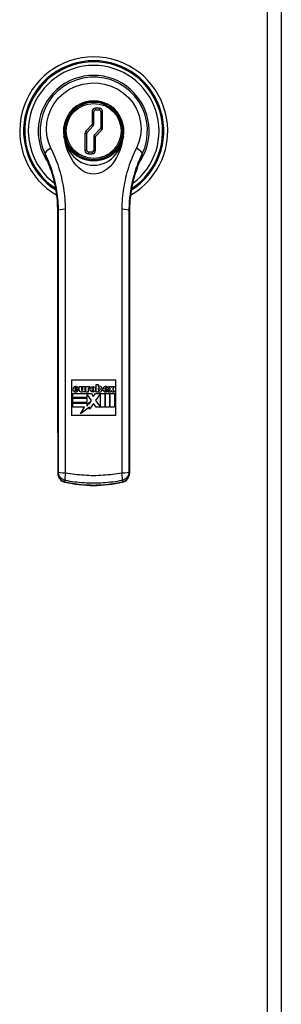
# Model space of a CAD drawing. Header units: inches. Extents: x 7 to 174, y 10 to 93.
# Tile 117 of 132: x 92.65 to 95.6, y 40.05 to 51.13. Entities that reach past the tile are written whole.
import ezdxf

# ---------------------------------------------------------------- set-up
doc = ezdxf.new("R2010")
doc.units = ezdxf.units.IN
doc.header["$MEASUREMENT"] = 0
doc.layers.add('Visible Edges(ANSI)', color=7, linetype='Continuous', lineweight=25)
doc.layers.add('Visible Tangent Edges(ANSI)', color=7, linetype='Continuous', lineweight=25)

msp = doc.modelspace()

# ---------------------------------------------------------------- linework, layer by layer
at = {"layer": 'Visible Edges(ANSI)'}
for p, q in [((95.599, 29.137), (95.599, 70.618)), ((93.334, 50.166), (93.334, 50.181)), ((93.634, 50.182), (93.634, 50.166)), ((93.485, 49.949), (93.485, 50.094)), ((93.505, 50.114), (93.545, 50.114)), ((93.565, 50.094), (93.565, 49.918)), ((93.405, 49.66), (93.405, 49.848)), ((93.411, 49.861), (93.48, 49.936)), ((93.56, 49.904), (93.491, 49.83)), ((93.485, 49.816), (93.485, 49.66)), ((93.465, 49.64), (93.425, 49.64)), ((93.334, 49.575), (93.334, 49.59)), ((93.634, 49.59), (93.634, 49.574)), ((93.234, 47.078), (93.234, 46.678)), ((93.234, 47.078), (93.734, 47.078)), ((93.734, 46.678), (93.734, 47.078)), ((93.27, 46.978), (93.292, 46.978)), ((93.312, 46.967), (93.27, 46.967)), ((93.32, 47.003), (93.345, 47.003)), ((93.32, 46.962), (93.32, 47.003)), ((93.345, 47.003), (93.345, 46.968)), ((93.363, 47.005), (93.386, 47.005)), ((93.363, 46.969), (93.363, 47.005)), ((93.386, 47.005), (93.386, 46.942)), ((93.395, 46.94), (93.395, 47.003)), ((93.395, 47.003), (93.42, 47.003)), ((93.42, 47.003), (93.42, 46.994)), ((93.42, 46.976), (93.42, 46.94)), ((93.438, 46.985), (93.429, 46.985)), ((93.438, 47.003), (93.438, 46.985)), ((93.512, 47.026), (93.536, 47.026)), ((93.512, 46.941), (93.512, 47.026)), ((93.536, 47.026), (93.536, 47)), ((93.536, 46.977), (93.536, 46.969)), ((93.559, 46.969), (93.559, 46.977)), ((93.608, 46.978), (93.63, 46.978)), ((93.65, 46.967), (93.608, 46.967)), ((93.649, 46.941), (93.673, 46.975)), ((93.65, 47.003), (93.674, 47.003)), ((93.673, 46.975), (93.65, 47.003)), ((93.674, 47.003), (93.684, 46.992)), ((93.684, 46.992), (93.694, 47.003)), ((93.694, 47.003), (93.718, 47.003)), ((93.718, 47.003), (93.695, 46.975)), ((93.695, 46.975), (93.718, 46.941)), ((93.25, 46.925), (93.458, 46.925)), ((93.25, 46.878), (93.25, 46.925)), ((93.406, 46.878), (93.25, 46.878)), ((93.25, 46.871), (93.406, 46.871)), ((93.25, 46.823), (93.25, 46.871)), ((93.291, 46.961), (93.309, 46.958)), ((93.363, 46.942), (93.363, 46.952)), ((93.386, 46.942), (93.363, 46.942)), ((93.42, 46.94), (93.395, 46.94)), ((93.406, 46.922), (93.406, 46.878)), ((93.459, 46.846), (93.406, 46.922)), ((93.406, 46.871), (93.406, 46.823)), ((93.458, 46.925), (93.48, 46.891)), ((93.48, 46.891), (93.504, 46.925)), ((93.504, 46.925), (93.609, 46.925)), ((93.561, 46.923), (93.505, 46.846)), ((93.536, 46.941), (93.512, 46.941)), ((93.536, 46.949), (93.536, 46.941)), ((93.561, 46.772), (93.561, 46.923)), ((93.609, 46.925), (93.609, 46.769)), ((93.616, 46.925), (93.663, 46.925)), ((93.616, 46.769), (93.616, 46.925)), ((93.629, 46.961), (93.647, 46.958)), ((93.673, 46.941), (93.649, 46.941)), ((93.663, 46.925), (93.663, 46.769)), ((93.67, 46.925), (93.718, 46.925)), ((93.67, 46.769), (93.67, 46.925)), ((93.684, 46.958), (93.673, 46.941)), ((93.694, 46.941), (93.684, 46.958)), ((93.718, 46.941), (93.694, 46.941)), ((93.718, 46.925), (93.718, 46.769)), ((93.406, 46.823), (93.25, 46.823)), ((93.25, 46.817), (93.406, 46.817)), ((93.25, 46.769), (93.25, 46.817)), ((93.381, 46.769), (93.25, 46.769)), ((93.336, 46.694), (93.381, 46.769)), ((93.435, 46.769), (93.336, 46.694)), ((93.406, 46.782), (93.433, 46.824)), ((93.406, 46.817), (93.406, 46.782)), ((93.433, 46.805), (93.459, 46.846)), ((93.433, 46.824), (93.433, 46.805)), ((93.483, 46.813), (93.435, 46.75)), ((93.435, 46.75), (93.435, 46.769)), ((93.511, 46.769), (93.483, 46.813)), ((93.505, 46.846), (93.561, 46.772)), ((93.609, 46.769), (93.511, 46.769)), ((93.663, 46.769), (93.616, 46.769)), ((93.718, 46.769), (93.67, 46.769)), ((93.734, 46.678), (93.234, 46.678))]:
    msp.add_line(p, q, dxfattribs=at)
at = {"layer": 'Visible Edges(ANSI)', "flags": 128}
for points in [[(93.819, 49.816), (93.824, 49.864), (93.822, 49.913), (93.814, 49.961), (93.798, 50.008), (93.776, 50.052), (93.748, 50.093), (93.713, 50.129), (93.674, 50.16), (93.63, 50.185), (93.583, 50.203), (93.534, 50.214), (93.484, 50.218), (93.434, 50.214), (93.384, 50.203), (93.337, 50.185), (93.294, 50.16), (93.254, 50.129), (93.22, 50.092), (93.191, 50.052), (93.169, 50.008), (93.154, 49.961), (93.145, 49.913), (93.143, 49.864), (93.149, 49.816)], [(93.149, 49.816), (93.149, 49.813), (93.15, 49.81), (93.15, 49.808), (93.151, 49.805), (93.151, 49.802), (93.152, 49.799), (93.152, 49.797), (93.153, 49.794), (93.153, 49.791), (93.154, 49.788), (93.155, 49.786), (93.155, 49.783), (93.156, 49.78), (93.156, 49.777), (93.157, 49.775), (93.157, 49.772), (93.158, 49.769), (93.159, 49.766), (93.159, 49.764), (93.16, 49.761), (93.16, 49.758), (93.161, 49.755), (93.162, 49.753), (93.162, 49.75)], [(93.805, 49.75), (93.793, 49.704), (93.779, 49.66), (93.761, 49.618), (93.742, 49.579), (93.72, 49.542), (93.695, 49.509), (93.669, 49.479), (93.64, 49.452), (93.607, 49.429), (93.572, 49.41), (93.533, 49.398), (93.493, 49.392), (93.453, 49.394), (93.414, 49.404), (93.377, 49.419), (93.343, 49.44), (93.311, 49.467), (93.282, 49.498), (93.254, 49.534), (93.229, 49.574), (93.207, 49.616), (93.189, 49.66), (93.174, 49.704), (93.162, 49.75)], [(93.805, 49.75), (93.806, 49.753), (93.806, 49.755), (93.807, 49.758), (93.808, 49.761), (93.808, 49.764), (93.809, 49.766), (93.81, 49.769), (93.81, 49.772), (93.811, 49.775), (93.811, 49.777), (93.812, 49.78), (93.812, 49.783), (93.813, 49.786), (93.814, 49.788), (93.814, 49.791), (93.815, 49.794), (93.815, 49.797), (93.816, 49.799), (93.816, 49.802), (93.817, 49.805), (93.817, 49.808), (93.818, 49.81), (93.818, 49.813), (93.819, 49.816)], [(92.931, 49.609), (92.947, 49.576), (92.962, 49.542), (92.977, 49.507), (92.991, 49.471), (93.004, 49.434), (93.016, 49.395), (93.027, 49.356), (93.038, 49.317), (93.047, 49.276), (93.055, 49.234), (93.063, 49.192), (93.069, 49.149), (93.073, 49.105), (93.077, 49.06), (93.079, 49.015), (93.08, 48.97)], [(93.888, 48.97), (93.889, 49.015), (93.891, 49.06), (93.894, 49.105), (93.899, 49.149), (93.905, 49.192), (93.912, 49.234), (93.92, 49.276), (93.93, 49.317), (93.94, 49.356), (93.952, 49.395), (93.964, 49.434), (93.977, 49.471), (93.991, 49.507), (94.005, 49.542), (94.021, 49.576), (94.036, 49.609)], [(94.038, 49.612), (94.038, 49.612), (94.038, 49.612), (94.038, 49.612), (94.038, 49.612), (94.038, 49.612), (94.038, 49.611), (94.038, 49.611), (94.037, 49.611), (94.037, 49.611), (94.037, 49.611), (94.037, 49.611), (94.037, 49.611), (94.037, 49.61), (94.037, 49.61), (94.037, 49.61), (94.037, 49.61), (94.037, 49.61), (94.037, 49.61), (94.037, 49.61), (94.037, 49.609), (94.037, 49.609), (94.036, 49.609), (94.036, 49.609), (94.036, 49.609)], [(93.08, 48.435), (93.079, 48.449), (93.079, 48.464), (93.079, 48.48), (93.079, 48.496)], [(93.08, 48.435), (93.08, 48.411), (93.08, 48.386), (93.08, 48.361), (93.08, 48.335), (93.08, 48.309), (93.08, 48.282), (93.08, 48.255), (93.08, 48.227), (93.081, 48.2), (93.081, 48.172), (93.081, 48.143), (93.081, 48.115), (93.081, 48.086), (93.081, 48.056), (93.081, 48.027), (93.081, 47.997), (93.081, 47.968), (93.081, 47.938), (93.081, 47.908), (93.081, 47.878), (93.081, 47.848), (93.081, 47.817), (93.081, 47.787), (93.081, 47.757), (93.081, 47.727), (93.081, 47.696), (93.081, 47.666), (93.081, 47.636), (93.081, 47.606), (93.081, 47.577), (93.081, 47.547), (93.081, 47.518)], [(93.887, 47.518), (93.887, 47.547), (93.887, 47.577), (93.887, 47.606), (93.887, 47.636), (93.887, 47.666), (93.887, 47.696), (93.887, 47.727), (93.886, 47.757), (93.886, 47.787), (93.886, 47.817), (93.886, 47.848), (93.886, 47.878), (93.886, 47.908), (93.886, 47.938), (93.887, 47.968), (93.887, 47.997), (93.887, 48.027), (93.887, 48.056), (93.887, 48.086), (93.887, 48.115), (93.887, 48.143), (93.887, 48.172), (93.887, 48.2), (93.887, 48.227), (93.887, 48.255), (93.887, 48.282), (93.887, 48.309), (93.887, 48.335), (93.888, 48.361), (93.888, 48.386), (93.888, 48.411), (93.888, 48.435)], [(93.888, 48.496), (93.888, 48.48), (93.888, 48.464), (93.888, 48.449), (93.888, 48.435)], [(93.081, 47.457), (93.081, 47.472), (93.081, 47.487), (93.081, 47.503), (93.081, 47.518)], [(93.081, 47.457), (93.081, 47.41), (93.081, 47.362), (93.081, 47.313), (93.081, 47.264), (93.081, 47.214), (93.081, 47.164), (93.081, 47.113), (93.081, 47.062), (93.081, 47.011), (93.081, 46.96), (93.081, 46.909), (93.081, 46.859), (93.081, 46.809), (93.081, 46.759), (93.081, 46.71), (93.081, 46.662)], [(93.886, 46.662), (93.886, 46.71), (93.886, 46.759), (93.886, 46.809), (93.886, 46.859), (93.886, 46.909), (93.886, 46.96), (93.886, 47.011), (93.886, 47.062), (93.886, 47.113), (93.886, 47.164), (93.886, 47.214), (93.886, 47.264), (93.886, 47.313), (93.886, 47.362), (93.887, 47.41), (93.887, 47.457)], [(93.887, 47.518), (93.887, 47.503), (93.887, 47.487), (93.887, 47.472), (93.887, 47.457)], [(93.081, 46.602), (93.081, 46.617), (93.081, 46.632), (93.081, 46.647), (93.081, 46.662)], [(93.886, 46.662), (93.886, 46.647), (93.886, 46.632), (93.886, 46.617), (93.886, 46.602)], [(93.081, 46.602), (93.081, 46.554), (93.081, 46.505), (93.082, 46.455), (93.082, 46.405), (93.082, 46.355), (93.082, 46.305), (93.082, 46.254), (93.082, 46.204)], [(93.886, 46.204), (93.886, 46.254), (93.886, 46.305), (93.886, 46.355), (93.886, 46.405), (93.886, 46.455), (93.886, 46.505), (93.886, 46.554), (93.886, 46.602)], [(93.082, 46.026), (93.083, 46.009), (93.087, 45.993), (93.094, 45.978), (93.103, 45.963), (93.115, 45.951), (93.128, 45.94), (93.143, 45.932), (93.16, 45.927)], [(93.808, 45.927), (93.824, 45.932), (93.839, 45.94), (93.853, 45.951), (93.864, 45.964), (93.874, 45.978), (93.88, 45.993), (93.884, 46.009), (93.885, 46.026)], [(93.16, 45.927), (93.2, 45.918), (93.24, 45.911), (93.28, 45.905), (93.321, 45.9), (93.361, 45.896), (93.402, 45.893), (93.443, 45.891), (93.484, 45.89), (93.525, 45.891), (93.565, 45.893), (93.606, 45.896), (93.647, 45.9), (93.687, 45.905), (93.728, 45.911), (93.768, 45.918), (93.808, 45.927)]]:
    msp.add_lwpolyline(points, dxfattribs=at)
at = {"layer": 'Visible Edges(ANSI)'}
for centre, radius in [((93.484, 49.878), 0.325), ((93.474, 46.972), 0.0311)]:
    msp.add_circle(centre, radius, dxfattribs=at)
for centre, radius, start, end in [((93.484, 49.878), 0.834, 299.9141, 240.0859), ((93.484, 49.878), 0.625, 325.0605, 214.9395), ((93.484, 49.878), 0.338, 116.3321, 243.6679), ((93.484, 49.878), 0.332, 63.1831, 116.8169), ((93.484, 49.878), 0.339, 296.2591, 63.7409), ((93.505, 50.094), 0.02, 90, 180), ((93.545, 50.094), 0.02, 0, 90), ((93.425, 49.848), 0.02, 137.0025, 180), ((93.465, 49.949), 0.02, 317.0025, 0), ((93.545, 49.918), 0.02, 317.0025, 0), ((93.505, 49.816), 0.02, 137.0025, 180), ((93.425, 49.66), 0.02, 180, 270), ((93.465, 49.66), 0.02, 270, 0), ((93.484, 49.878), 0.332, 243.1831, 296.8169), ((93.281, 46.972), 0.0313, 351.4159, 333.5756), ((93.281, 46.978), 0.0112, 359.9996, 179.9996), ((93.281, 46.965), 0.0112, 170.4055, 335.3757), ((93.354, 46.968), 0.00876, 180, 12.6079), ((93.438, 46.979), 0.0239, 91.0011, 139.6913), ((93.429, 46.976), 0.00889, 90, 180), ((93.488, 46.972), 0.0262, 147.0462, 213.6569), ((93.474, 46.98), 0.00983, 40.5763, 139.431), ((93.459, 46.972), 0.0262, 325.1553, 33.0999), ((93.549, 46.988), 0.0182, 84.5699, 136.5422), ((93.547, 46.977), 0.0112, 0, 180), ((93.547, 46.969), 0.0112, 180, 0), ((93.548, 46.973), 0.0327, 275.4301, 84.5699), ((93.619, 46.972), 0.0313, 351.4163, 333.5756), ((93.619, 46.978), 0.0112, 0, 180), ((93.619, 46.965), 0.0112, 170.4088, 335.3726), ((93.343, 46.967), 0.0243, 191.1856, 322.0201), ((93.474, 46.964), 0.00983, 221.2325, 314.731), ((93.55, 46.956), 0.0151, 205.8544, 275.4301)]:
    msp.add_arc(centre, radius, start, end, dxfattribs=at)
for centre, major_axis, ratio, start_param, end_param in [((93.068, 48.582), (-0.002, -1.558), 0.007198, 1.515764, 1.822817), ((93.899, 48.582), (-0.002, 1.558), 0.007205, 1.318775, 1.62583), ((93.079, 46.812), (-0.005, 8.559), 0.000324, 4.620428, 4.641305), ((93.889, 46.812), (-0.005, -8.559), 0.000322, 4.783473, 4.80435)]:
    msp.add_ellipse(centre, major_axis=major_axis, ratio=ratio, start_param=start_param, end_param=end_param, dxfattribs=at)
at = {"layer": 'Visible Tangent Edges(ANSI)'}
for p, q in [((95.438, 70.618), (95.438, 29.137)), ((93.465, 50.094), (93.485, 50.094)), ((93.465, 50.094), (93.465, 49.949)), ((93.505, 50.134), (93.505, 50.114)), ((93.545, 50.134), (93.505, 50.134)), ((93.545, 50.134), (93.545, 50.114)), ((93.585, 50.094), (93.565, 50.094)), ((93.585, 49.918), (93.585, 50.094)), ((93.385, 49.848), (93.405, 49.848)), ((93.385, 49.848), (93.385, 49.66)), ((93.465, 49.949), (93.396, 49.875)), ((93.396, 49.875), (93.411, 49.861)), ((93.485, 49.949), (93.465, 49.949)), ((93.465, 49.949), (93.48, 49.936)), ((93.505, 49.816), (93.574, 49.891)), ((93.56, 49.904), (93.574, 49.891)), ((93.565, 49.918), (93.585, 49.918)), ((93.485, 49.816), (93.505, 49.816)), ((93.505, 49.816), (93.491, 49.83)), ((93.505, 49.66), (93.505, 49.816)), ((93.405, 49.66), (93.385, 49.66)), ((93.425, 49.64), (93.425, 49.62)), ((93.465, 49.64), (93.465, 49.62)), ((93.485, 49.66), (93.505, 49.66)), ((93.425, 49.62), (93.465, 49.62)), ((93.082, 46.026), (93.082, 46.204)), ((93.886, 46.204), (93.885, 46.026)), ((93.083, 46.046), (93.082, 46.026)), ((93.885, 46.026), (93.884, 46.046)), ((93.16, 45.928), (93.162, 45.95)), ((93.806, 45.95), (93.807, 45.928))]:
    msp.add_line(p, q, dxfattribs=at)
at = {"layer": 'Visible Tangent Edges(ANSI)', "flags": 128}
for points in [[(94.03, 49.619), (94.059, 49.689), (94.078, 49.763), (94.088, 49.839), (94.089, 49.916), (94.079, 49.993), (94.06, 50.069), (94.03, 50.142), (93.991, 50.211), (93.943, 50.274), (93.887, 50.331), (93.824, 50.38), (93.755, 50.421), (93.681, 50.452), (93.603, 50.473), (93.523, 50.483), (93.443, 50.483), (93.363, 50.472), (93.286, 50.451), (93.212, 50.421), (93.143, 50.38), (93.08, 50.331), (93.025, 50.274), (92.979, 50.21), (92.941, 50.141), (92.912, 50.068), (92.891, 49.993), (92.881, 49.916), (92.88, 49.839), (92.889, 49.763), (92.909, 49.689), (92.937, 49.619)], [(93.002, 49.686), (92.974, 49.754), (92.957, 49.826), (92.951, 49.9), (92.957, 49.975), (92.974, 50.05), (93.002, 50.121), (93.04, 50.188), (93.088, 50.25), (93.146, 50.304), (93.212, 50.348), (93.285, 50.382), (93.362, 50.405), (93.443, 50.417), (93.524, 50.418), (93.604, 50.406), (93.682, 50.383), (93.755, 50.348), (93.821, 50.303), (93.88, 50.25), (93.929, 50.189), (93.969, 50.121), (93.996, 50.05), (94.013, 49.975), (94.018, 49.9), (94.011, 49.826), (93.993, 49.754), (93.965, 49.686)], [(93.819, 49.816), (93.81, 49.778), (93.796, 49.742), (93.779, 49.708), (93.757, 49.676), (93.732, 49.646), (93.704, 49.619), (93.672, 49.595), (93.638, 49.575), (93.602, 49.559), (93.563, 49.548), (93.524, 49.541), (93.484, 49.539), (93.444, 49.541), (93.405, 49.548), (93.366, 49.559), (93.33, 49.575), (93.296, 49.595), (93.264, 49.618), (93.236, 49.645), (93.21, 49.675), (93.189, 49.708), (93.171, 49.742), (93.158, 49.778), (93.149, 49.816)], [(93.162, 49.75), (93.175, 49.714), (93.192, 49.679), (93.211, 49.647), (93.233, 49.617), (93.258, 49.589), (93.285, 49.565), (93.315, 49.543), (93.346, 49.525), (93.379, 49.511), (93.413, 49.501), (93.448, 49.494), (93.484, 49.492), (93.519, 49.494), (93.554, 49.5), (93.589, 49.511), (93.622, 49.525), (93.653, 49.543), (93.683, 49.565), (93.71, 49.589), (93.735, 49.617), (93.757, 49.647), (93.776, 49.68), (93.792, 49.714), (93.805, 49.75)], [(93.166, 48.996), (93.166, 49.026), (93.165, 49.056), (93.163, 49.087), (93.161, 49.117), (93.158, 49.147), (93.155, 49.177), (93.151, 49.206), (93.147, 49.236), (93.142, 49.266), (93.136, 49.295), (93.13, 49.324), (93.124, 49.353), (93.116, 49.382), (93.109, 49.411), (93.1, 49.439), (93.092, 49.468), (93.082, 49.496), (93.072, 49.524), (93.062, 49.551), (93.051, 49.579), (93.04, 49.606), (93.028, 49.633), (93.015, 49.659), (93.002, 49.686)], [(93.965, 49.686), (93.952, 49.659), (93.94, 49.633), (93.928, 49.606), (93.917, 49.579), (93.906, 49.551), (93.895, 49.524), (93.885, 49.496), (93.876, 49.468), (93.867, 49.439), (93.859, 49.411), (93.851, 49.382), (93.844, 49.353), (93.837, 49.324), (93.831, 49.295), (93.826, 49.266), (93.821, 49.236), (93.816, 49.206), (93.812, 49.177), (93.809, 49.147), (93.806, 49.117), (93.804, 49.087), (93.803, 49.056), (93.802, 49.026), (93.802, 48.996)], [(92.937, 49.619), (92.937, 49.619), (92.937, 49.618), (92.936, 49.618), (92.936, 49.618), (92.936, 49.618), (92.935, 49.617), (92.935, 49.617), (92.935, 49.617), (92.934, 49.617), (92.934, 49.616), (92.934, 49.616), (92.933, 49.616), (92.933, 49.615), (92.933, 49.615), (92.932, 49.615), (92.932, 49.615), (92.932, 49.614), (92.931, 49.614), (92.931, 49.614), (92.931, 49.613), (92.93, 49.613), (92.93, 49.613), (92.93, 49.613), (92.929, 49.612)], [(92.931, 49.609), (92.931, 49.609), (92.931, 49.609), (92.931, 49.609), (92.931, 49.609), (92.931, 49.61), (92.931, 49.61), (92.931, 49.61), (92.931, 49.61), (92.931, 49.61), (92.93, 49.61), (92.93, 49.61), (92.93, 49.611), (92.93, 49.611), (92.93, 49.611), (92.93, 49.611), (92.93, 49.611), (92.93, 49.611), (92.93, 49.611), (92.93, 49.612), (92.93, 49.612), (92.93, 49.612), (92.93, 49.612), (92.93, 49.612), (92.929, 49.612)], [(93.08, 48.97), (93.079, 49.001), (93.078, 49.031), (93.077, 49.061), (93.075, 49.091), (93.072, 49.121), (93.068, 49.15), (93.065, 49.179), (93.06, 49.208), (93.055, 49.236), (93.05, 49.264), (93.044, 49.292), (93.037, 49.319), (93.03, 49.346), (93.023, 49.372), (93.015, 49.398), (93.007, 49.424), (92.998, 49.449), (92.989, 49.474), (92.98, 49.498), (92.971, 49.522), (92.961, 49.545), (92.951, 49.568), (92.94, 49.59), (92.929, 49.612)], [(92.937, 49.619), (92.949, 49.595), (92.96, 49.57), (92.97, 49.545), (92.98, 49.52), (92.99, 49.494), (93, 49.469), (93.008, 49.443), (93.017, 49.417), (93.025, 49.39), (93.032, 49.364), (93.039, 49.337), (93.045, 49.31), (93.051, 49.284), (93.057, 49.256), (93.062, 49.229), (93.066, 49.202), (93.07, 49.174), (93.073, 49.146), (93.076, 49.119), (93.079, 49.091), (93.081, 49.063), (93.082, 49.035), (93.083, 49.007), (93.083, 48.979)], [(93.884, 48.979), (93.885, 49.007), (93.886, 49.035), (93.887, 49.063), (93.889, 49.091), (93.891, 49.119), (93.894, 49.146), (93.897, 49.174), (93.901, 49.202), (93.906, 49.229), (93.911, 49.256), (93.916, 49.283), (93.922, 49.31), (93.929, 49.337), (93.935, 49.364), (93.943, 49.39), (93.951, 49.417), (93.959, 49.443), (93.968, 49.469), (93.977, 49.494), (93.987, 49.52), (93.997, 49.545), (94.008, 49.57), (94.019, 49.595), (94.03, 49.619)], [(94.038, 49.612), (94.027, 49.59), (94.017, 49.568), (94.007, 49.545), (93.997, 49.522), (93.987, 49.498), (93.978, 49.474), (93.969, 49.449), (93.961, 49.424), (93.952, 49.398), (93.945, 49.372), (93.937, 49.346), (93.93, 49.319), (93.924, 49.292), (93.918, 49.264), (93.912, 49.236), (93.907, 49.208), (93.903, 49.179), (93.899, 49.15), (93.896, 49.121), (93.893, 49.091), (93.891, 49.061), (93.889, 49.031), (93.888, 49.001), (93.888, 48.97)], [(94.038, 49.612), (94.038, 49.613), (94.037, 49.613), (94.037, 49.613), (94.037, 49.613), (94.036, 49.614), (94.036, 49.614), (94.036, 49.614), (94.035, 49.615), (94.035, 49.615), (94.035, 49.615), (94.035, 49.615), (94.034, 49.616), (94.034, 49.616), (94.034, 49.616), (94.033, 49.617), (94.033, 49.617), (94.033, 49.617), (94.032, 49.617), (94.032, 49.618), (94.032, 49.618), (94.031, 49.618), (94.031, 49.618), (94.031, 49.619), (94.03, 49.619)], [(93.079, 48.496), (93.079, 48.516), (93.079, 48.536), (93.08, 48.556), (93.08, 48.576), (93.08, 48.596), (93.08, 48.615), (93.08, 48.635), (93.08, 48.655), (93.08, 48.675), (93.08, 48.695), (93.08, 48.715), (93.08, 48.735), (93.08, 48.755), (93.08, 48.775), (93.08, 48.794), (93.08, 48.814), (93.08, 48.834), (93.08, 48.853), (93.08, 48.873), (93.08, 48.893), (93.08, 48.912), (93.08, 48.932), (93.08, 48.951), (93.08, 48.97)], [(93.08, 48.97), (93.08, 48.971), (93.08, 48.971), (93.08, 48.971), (93.08, 48.972), (93.08, 48.972), (93.08, 48.972), (93.081, 48.973), (93.081, 48.973), (93.081, 48.973), (93.081, 48.974), (93.081, 48.974), (93.081, 48.975), (93.081, 48.975), (93.082, 48.975), (93.082, 48.976), (93.082, 48.976), (93.082, 48.976), (93.082, 48.977), (93.082, 48.977), (93.082, 48.977), (93.083, 48.978), (93.083, 48.978), (93.083, 48.978), (93.083, 48.979)], [(93.083, 48.979), (93.083, 48.901), (93.083, 48.822), (93.083, 48.744), (93.083, 48.666), (93.083, 48.587), (93.083, 48.508), (93.083, 48.429), (93.083, 48.35), (93.083, 48.271), (93.083, 48.191), (93.083, 48.112), (93.083, 48.032), (93.083, 47.953), (93.083, 47.873), (93.083, 47.794), (93.083, 47.714), (93.083, 47.634), (93.083, 47.554), (93.083, 47.475), (93.083, 47.395), (93.083, 47.315), (93.083, 47.235), (93.083, 47.155), (93.083, 47.076), (93.083, 46.996), (93.083, 46.916), (93.083, 46.837), (93.083, 46.757), (93.083, 46.678), (93.083, 46.598), (93.083, 46.519), (93.083, 46.44), (93.083, 46.361), (93.083, 46.282), (93.083, 46.203), (93.083, 46.125), (93.083, 46.046)], [(93.166, 46.032), (93.166, 46.111), (93.166, 46.191), (93.166, 46.27), (93.166, 46.35), (93.166, 46.43), (93.166, 46.51), (93.166, 46.59), (93.166, 46.67), (93.166, 46.751), (93.166, 46.831), (93.166, 46.911), (93.166, 46.992), (93.166, 47.073), (93.166, 47.153), (93.166, 47.234), (93.166, 47.314), (93.166, 47.395), (93.166, 47.476), (93.166, 47.556), (93.166, 47.637), (93.166, 47.718), (93.166, 47.798), (93.166, 47.879), (93.166, 47.959), (93.166, 48.04), (93.166, 48.12), (93.166, 48.2), (93.166, 48.28), (93.166, 48.36), (93.166, 48.44), (93.166, 48.52), (93.166, 48.6), (93.166, 48.679), (93.166, 48.759), (93.166, 48.838), (93.166, 48.917), (93.166, 48.996)], [(93.802, 48.996), (93.802, 48.917), (93.802, 48.838), (93.802, 48.759), (93.802, 48.679), (93.802, 48.6), (93.802, 48.52), (93.802, 48.44), (93.802, 48.36), (93.802, 48.28), (93.802, 48.2), (93.802, 48.12), (93.802, 48.04), (93.802, 47.959), (93.802, 47.879), (93.802, 47.798), (93.802, 47.718), (93.802, 47.637), (93.802, 47.556), (93.802, 47.476), (93.802, 47.395), (93.802, 47.314), (93.802, 47.234), (93.802, 47.153), (93.802, 47.073), (93.802, 46.992), (93.802, 46.911), (93.802, 46.831), (93.802, 46.751), (93.802, 46.67), (93.802, 46.59), (93.802, 46.51), (93.802, 46.43), (93.802, 46.35), (93.802, 46.27), (93.802, 46.191), (93.802, 46.111), (93.802, 46.032)], [(93.884, 48.979), (93.885, 48.978), (93.885, 48.978), (93.885, 48.978), (93.885, 48.977), (93.885, 48.977), (93.885, 48.977), (93.885, 48.976), (93.886, 48.976), (93.886, 48.976), (93.886, 48.975), (93.886, 48.975), (93.886, 48.975), (93.886, 48.974), (93.886, 48.974), (93.887, 48.973), (93.887, 48.973), (93.887, 48.973), (93.887, 48.972), (93.887, 48.972), (93.887, 48.972), (93.887, 48.971), (93.888, 48.971), (93.888, 48.971), (93.888, 48.97)], [(93.884, 46.046), (93.884, 46.125), (93.884, 46.203), (93.884, 46.282), (93.884, 46.361), (93.884, 46.44), (93.884, 46.519), (93.884, 46.598), (93.884, 46.678), (93.884, 46.757), (93.884, 46.837), (93.884, 46.916), (93.884, 46.996), (93.884, 47.076), (93.884, 47.155), (93.884, 47.235), (93.884, 47.315), (93.884, 47.395), (93.884, 47.475), (93.884, 47.554), (93.884, 47.634), (93.884, 47.714), (93.884, 47.794), (93.884, 47.873), (93.884, 47.953), (93.884, 48.032), (93.884, 48.112), (93.884, 48.191), (93.884, 48.271), (93.884, 48.35), (93.884, 48.429), (93.884, 48.508), (93.884, 48.587), (93.884, 48.666), (93.884, 48.744), (93.884, 48.822), (93.884, 48.901), (93.884, 48.979)], [(93.888, 48.97), (93.888, 48.951), (93.888, 48.932), (93.888, 48.912), (93.888, 48.893), (93.888, 48.873), (93.888, 48.853), (93.888, 48.834), (93.888, 48.814), (93.888, 48.794), (93.888, 48.775), (93.888, 48.755), (93.888, 48.735), (93.888, 48.715), (93.888, 48.695), (93.888, 48.675), (93.888, 48.655), (93.888, 48.635), (93.888, 48.615), (93.888, 48.596), (93.888, 48.576), (93.888, 48.556), (93.888, 48.536), (93.888, 48.516), (93.888, 48.496)], [(93.08, 48.435), (93.08, 48.437), (93.08, 48.44), (93.079, 48.442), (93.079, 48.444), (93.079, 48.447), (93.079, 48.449), (93.079, 48.451), (93.079, 48.454), (93.079, 48.456), (93.079, 48.459), (93.079, 48.461), (93.079, 48.464), (93.079, 48.467), (93.079, 48.469), (93.079, 48.472), (93.079, 48.474), (93.079, 48.477), (93.079, 48.48), (93.079, 48.482), (93.079, 48.485), (93.079, 48.488), (93.079, 48.49), (93.079, 48.493), (93.079, 48.496)], [(93.081, 47.518), (93.081, 47.557), (93.081, 47.596), (93.081, 47.636), (93.081, 47.676), (93.081, 47.717), (93.081, 47.757), (93.081, 47.797), (93.081, 47.837), (93.081, 47.878), (93.081, 47.918), (93.081, 47.958), (93.081, 47.998), (93.081, 48.037), (93.081, 48.076), (93.081, 48.115), (93.081, 48.153), (93.081, 48.191), (93.08, 48.228), (93.08, 48.264), (93.08, 48.3), (93.08, 48.335), (93.08, 48.369), (93.08, 48.403), (93.08, 48.435)], [(93.888, 48.435), (93.888, 48.403), (93.888, 48.369), (93.887, 48.335), (93.887, 48.3), (93.887, 48.264), (93.887, 48.228), (93.887, 48.191), (93.887, 48.153), (93.887, 48.115), (93.887, 48.076), (93.887, 48.037), (93.887, 47.998), (93.886, 47.958), (93.886, 47.918), (93.886, 47.878), (93.886, 47.837), (93.886, 47.797), (93.886, 47.757), (93.887, 47.717), (93.887, 47.676), (93.887, 47.636), (93.887, 47.596), (93.887, 47.557), (93.887, 47.518)], [(93.888, 48.496), (93.888, 48.493), (93.888, 48.49), (93.888, 48.488), (93.888, 48.485), (93.888, 48.482), (93.888, 48.48), (93.888, 48.477), (93.888, 48.474), (93.888, 48.472), (93.888, 48.469), (93.888, 48.467), (93.888, 48.464), (93.888, 48.461), (93.888, 48.459), (93.888, 48.456), (93.888, 48.454), (93.888, 48.451), (93.888, 48.449), (93.888, 48.447), (93.888, 48.444), (93.888, 48.442), (93.888, 48.44), (93.888, 48.437), (93.888, 48.435)], [(93.081, 47.457), (93.081, 47.46), (93.081, 47.462), (93.081, 47.465), (93.081, 47.467), (93.081, 47.469), (93.081, 47.472), (93.081, 47.474), (93.081, 47.477), (93.081, 47.479), (93.081, 47.482), (93.081, 47.485), (93.081, 47.487), (93.081, 47.49), (93.081, 47.492), (93.081, 47.495), (93.081, 47.497), (93.081, 47.5), (93.081, 47.502), (93.081, 47.505), (93.081, 47.508), (93.081, 47.51), (93.081, 47.513), (93.081, 47.515), (93.081, 47.518)], [(93.081, 46.662), (93.081, 46.694), (93.081, 46.726), (93.081, 46.759), (93.081, 46.792), (93.081, 46.825), (93.081, 46.859), (93.081, 46.892), (93.081, 46.926), (93.081, 46.96), (93.081, 46.994), (93.081, 47.028), (93.081, 47.062), (93.081, 47.096), (93.081, 47.13), (93.081, 47.164), (93.081, 47.197), (93.081, 47.231), (93.081, 47.264), (93.081, 47.297), (93.081, 47.33), (93.081, 47.362), (93.081, 47.394), (93.081, 47.426), (93.081, 47.457)], [(93.887, 47.457), (93.887, 47.426), (93.887, 47.394), (93.886, 47.362), (93.886, 47.33), (93.886, 47.297), (93.886, 47.264), (93.886, 47.231), (93.886, 47.197), (93.886, 47.164), (93.886, 47.13), (93.886, 47.096), (93.886, 47.062), (93.886, 47.028), (93.886, 46.994), (93.886, 46.96), (93.886, 46.926), (93.886, 46.892), (93.886, 46.859), (93.886, 46.825), (93.886, 46.792), (93.886, 46.759), (93.886, 46.726), (93.886, 46.694), (93.886, 46.662)], [(93.887, 47.518), (93.887, 47.515), (93.887, 47.513), (93.887, 47.51), (93.887, 47.508), (93.887, 47.505), (93.887, 47.502), (93.887, 47.5), (93.887, 47.497), (93.887, 47.495), (93.887, 47.492), (93.887, 47.49), (93.887, 47.487), (93.887, 47.485), (93.887, 47.482), (93.887, 47.479), (93.887, 47.477), (93.887, 47.474), (93.887, 47.472), (93.887, 47.469), (93.887, 47.467), (93.887, 47.465), (93.887, 47.462), (93.887, 47.46), (93.887, 47.457)], [(93.081, 46.602), (93.081, 46.605), (93.081, 46.607), (93.081, 46.61), (93.081, 46.612), (93.081, 46.615), (93.081, 46.617), (93.081, 46.62), (93.081, 46.622), (93.081, 46.625), (93.081, 46.627), (93.081, 46.63), (93.081, 46.632), (93.081, 46.635), (93.081, 46.637), (93.081, 46.64), (93.081, 46.642), (93.081, 46.645), (93.081, 46.647), (93.081, 46.65), (93.081, 46.652), (93.081, 46.654), (93.081, 46.657), (93.081, 46.659), (93.081, 46.662)], [(93.886, 46.662), (93.886, 46.659), (93.886, 46.657), (93.886, 46.654), (93.886, 46.652), (93.886, 46.65), (93.886, 46.647), (93.886, 46.645), (93.886, 46.642), (93.886, 46.64), (93.886, 46.637), (93.886, 46.635), (93.886, 46.632), (93.886, 46.63), (93.886, 46.627), (93.886, 46.625), (93.886, 46.622), (93.886, 46.62), (93.886, 46.617), (93.886, 46.615), (93.886, 46.612), (93.886, 46.61), (93.886, 46.607), (93.886, 46.605), (93.886, 46.602)], [(93.082, 46.204), (93.082, 46.22), (93.082, 46.237), (93.082, 46.254), (93.082, 46.271), (93.082, 46.288), (93.082, 46.305), (93.082, 46.321), (93.082, 46.338), (93.082, 46.355), (93.082, 46.372), (93.082, 46.388), (93.082, 46.405), (93.082, 46.422), (93.082, 46.439), (93.082, 46.455), (93.082, 46.472), (93.081, 46.488), (93.081, 46.505), (93.081, 46.521), (93.081, 46.538), (93.081, 46.554), (93.081, 46.57), (93.081, 46.586), (93.081, 46.602)], [(93.886, 46.602), (93.886, 46.586), (93.886, 46.57), (93.886, 46.554), (93.886, 46.538), (93.886, 46.521), (93.886, 46.505), (93.886, 46.488), (93.886, 46.472), (93.886, 46.455), (93.886, 46.439), (93.886, 46.422), (93.886, 46.405), (93.886, 46.388), (93.886, 46.372), (93.886, 46.355), (93.886, 46.338), (93.886, 46.321), (93.886, 46.305), (93.886, 46.288), (93.886, 46.271), (93.886, 46.254), (93.886, 46.237), (93.886, 46.22), (93.886, 46.204)], [(93.16, 45.928), (93.155, 45.929), (93.149, 45.931), (93.144, 45.933), (93.139, 45.935), (93.134, 45.938), (93.129, 45.941), (93.124, 45.944), (93.12, 45.947), (93.115, 45.951), (93.111, 45.955), (93.107, 45.959), (93.104, 45.963), (93.1, 45.968), (93.097, 45.973), (93.094, 45.977), (93.092, 45.982), (93.09, 45.988), (93.088, 45.993), (93.086, 45.998), (93.085, 46.003), (93.083, 46.009), (93.083, 46.014), (93.082, 46.02), (93.082, 46.026)], [(93.083, 46.046), (93.083, 46.041), (93.084, 46.036), (93.084, 46.03), (93.085, 46.025), (93.087, 46.02), (93.088, 46.014), (93.09, 46.009), (93.093, 46.004), (93.095, 45.999), (93.098, 45.995), (93.101, 45.99), (93.105, 45.985), (93.108, 45.981), (93.112, 45.977), (93.116, 45.973), (93.121, 45.969), (93.125, 45.966), (93.13, 45.963), (93.135, 45.96), (93.14, 45.958), (93.145, 45.955), (93.151, 45.953), (93.156, 45.952), (93.162, 45.95)], [(93.167, 46.03), (93.167, 46.031), (93.167, 46.031), (93.167, 46.031), (93.167, 46.031), (93.167, 46.031), (93.167, 46.031), (93.167, 46.031), (93.166, 46.031), (93.166, 46.031), (93.166, 46.031), (93.166, 46.031), (93.166, 46.031), (93.166, 46.031), (93.166, 46.031), (93.166, 46.031), (93.166, 46.031), (93.166, 46.031), (93.166, 46.032), (93.166, 46.032), (93.166, 46.032), (93.166, 46.032), (93.166, 46.032), (93.166, 46.032), (93.166, 46.032)], [(93.8, 46.03), (93.774, 46.026), (93.748, 46.021), (93.722, 46.017), (93.696, 46.014), (93.67, 46.011), (93.643, 46.008), (93.617, 46.006), (93.59, 46.004), (93.564, 46.002), (93.537, 46.001), (93.51, 46), (93.484, 46), (93.457, 46), (93.431, 46.001), (93.404, 46.002), (93.377, 46.004), (93.351, 46.006), (93.324, 46.008), (93.298, 46.011), (93.272, 46.014), (93.245, 46.017), (93.219, 46.021), (93.193, 46.026), (93.167, 46.03)], [(93.802, 46.032), (93.802, 46.032), (93.802, 46.032), (93.802, 46.032), (93.802, 46.032), (93.802, 46.032), (93.802, 46.032), (93.802, 46.031), (93.802, 46.031), (93.801, 46.031), (93.801, 46.031), (93.801, 46.031), (93.801, 46.031), (93.801, 46.031), (93.801, 46.031), (93.801, 46.031), (93.801, 46.031), (93.801, 46.031), (93.801, 46.031), (93.801, 46.031), (93.801, 46.031), (93.801, 46.031), (93.801, 46.031), (93.8, 46.031), (93.8, 46.03)], [(93.806, 45.95), (93.811, 45.952), (93.817, 45.953), (93.822, 45.955), (93.827, 45.957), (93.833, 45.96), (93.838, 45.963), (93.842, 45.966), (93.847, 45.969), (93.851, 45.973), (93.855, 45.977), (93.859, 45.981), (93.863, 45.985), (93.866, 45.99), (93.869, 45.994), (93.872, 45.999), (93.875, 46.004), (93.877, 46.009), (93.879, 46.014), (93.881, 46.02), (93.882, 46.025), (93.883, 46.03), (93.884, 46.036), (93.884, 46.041), (93.884, 46.046)], [(93.885, 46.026), (93.885, 46.02), (93.885, 46.015), (93.884, 46.009), (93.883, 46.004), (93.882, 45.998), (93.88, 45.993), (93.878, 45.988), (93.876, 45.982), (93.873, 45.978), (93.87, 45.973), (93.867, 45.968), (93.864, 45.963), (93.86, 45.959), (93.856, 45.955), (93.852, 45.951), (93.848, 45.947), (93.843, 45.944), (93.839, 45.941), (93.834, 45.938), (93.829, 45.935), (93.824, 45.933), (93.818, 45.931), (93.813, 45.929), (93.807, 45.928)], [(93.807, 45.928), (93.781, 45.922), (93.754, 45.917), (93.727, 45.912), (93.7, 45.908), (93.673, 45.904), (93.646, 45.9), (93.619, 45.898), (93.592, 45.895), (93.565, 45.894), (93.538, 45.892), (93.511, 45.892), (93.484, 45.891), (93.457, 45.892), (93.429, 45.892), (93.402, 45.894), (93.375, 45.895), (93.348, 45.898), (93.321, 45.9), (93.294, 45.904), (93.267, 45.908), (93.24, 45.912), (93.214, 45.917), (93.187, 45.922), (93.16, 45.928)], [(93.162, 45.95), (93.188, 45.945), (93.214, 45.94), (93.241, 45.936), (93.268, 45.932), (93.295, 45.929), (93.322, 45.926), (93.348, 45.924), (93.375, 45.922), (93.403, 45.92), (93.43, 45.919), (93.457, 45.918), (93.484, 45.918), (93.511, 45.918), (93.538, 45.919), (93.565, 45.92), (93.592, 45.922), (93.619, 45.924), (93.646, 45.926), (93.673, 45.929), (93.7, 45.932), (93.726, 45.936), (93.753, 45.94), (93.78, 45.945), (93.806, 45.95)]]:
    msp.add_lwpolyline(points, dxfattribs=at)
at = {"layer": 'Visible Tangent Edges(ANSI)'}
msp.add_circle((93.484, 49.878), 0.309, dxfattribs=at)
for centre, radius, start, end in [((93.484, 49.878), 0.79, 302.4711, 237.5289), ((93.484, 49.878), 0.778, 303.3134, 236.6866), ((93.484, 49.878), 0.777, 303.3949, 236.6051), ((93.484, 49.878), 0.737, 306.503, 233.497), ((93.505, 50.094), 0.04, 90, 180), ((93.545, 50.094), 0.04, 0, 90), ((93.425, 49.848), 0.04, 137.0025, 180), ((93.545, 49.918), 0.04, 317.0025, 0), ((93.425, 49.66), 0.04, 180, 270), ((93.465, 49.66), 0.04, 270, 0)]:
    msp.add_arc(centre, radius, start, end, dxfattribs=at)
for centre, major_axis, ratio, start_param, end_param in [((93.026, 49.661), (-0.0887, -0.0427), 0.330309, 4.821764, 6.264694), ((93.941, 49.661), (0.0887, -0.0427), 0.330309, 0.018491, 1.461422), ((93.139, 48.97), (-0.0591, 0), 0.249286, 6.274174, 6.283185), ((93.181, 48.979), (-0.0984, 0), 0.179209, 4.872037, 6.274315), ((93.786, 48.979), (0.0984, 0), 0.179209, 0.00887, 1.411148), ((93.829, 48.97), (0.0591, 0), 0.249286, 0, 0.009011), ((93.138, 48.496), (-0.0591, 0.0001), 0.054987, 0, 0.00874), ((93.139, 48.435), (-0.0591, -0.0003), 0.610641, 6.272165, 6.283185), ((93.829, 48.496), (0.0591, 0.0001), 0.054987, 6.274445, 6.283185), ((93.829, 48.435), (0.0591, -0.0003), 0.610641, 0, 0.01102), ((93.14, 47.518), (-0.0591, 0.0001), 0.255828, 0, 0.009027), ((93.14, 47.457), (-0.0591, -0.0002), 0.406019, 6.273636, 6.283185), ((93.828, 47.518), (0.0591, 0.0001), 0.255828, 6.274158, 6.283185), ((93.828, 47.457), (0.0591, -0.0002), 0.406019, 0, 0.009549), ((93.14, 46.662), (-0.0591, 0.0001), 0.345406, 0, 0.009299), ((93.827, 46.662), (0.0591, 0.0001), 0.345406, 6.273886, 6.283185), ((93.14, 46.602), (-0.0591, -0.0002), 0.305399, 6.274021, 6.283185), ((93.827, 46.602), (0.0591, -0.0002), 0.305399, 0, 0.009164), ((93.141, 46.204), (-0.0591, 0), 0.071024, 0, 0.008749), ((93.827, 46.204), (0.0591, 0), 0.071024, 6.274437, 6.283185), ((93.141, 46.026), (-0.0591, 0), 0.091831, 0, 0.008764), ((93.181, 46.046), (-0.0984, 0), 0.147423, 0.008823, 1.411149), ((93.183, 46.045), (-0.0193, -0.0965), 0.128628, 4.88723, 6.111325), ((93.785, 46.045), (0.0193, -0.0965), 0.128628, 0.17186, 1.395956), ((93.786, 46.046), (0.0984, 0), 0.147423, 4.872036, 6.274362), ((93.826, 46.026), (0.0591, 0), 0.091831, 6.274422, 6.283185), ((93.173, 45.985), (-0.0131, -0.0576), 0.021586, 0, 0.170428), ((93.794, 45.985), (0.0131, -0.0576), 0.021586, 6.112757, 6.283185)]:
    msp.add_ellipse(centre, major_axis=major_axis, ratio=ratio, start_param=start_param, end_param=end_param, dxfattribs=at)

doc.saveas('drawing.dxf')
